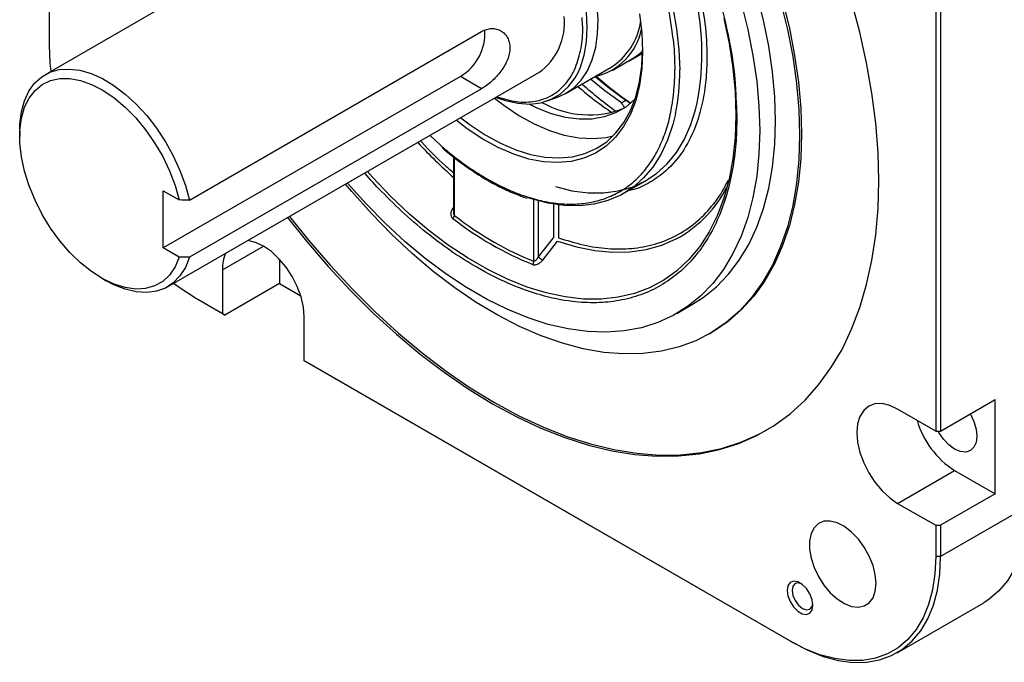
# Model space of a CAD drawing. Header units: millimetres. Extents: x 32176 to 33726, y 9839 to 10942.
# Tile 40 of 44: x 33315 to 33456, y 10648 to 10739. Entities that reach past the tile are written whole.
import ezdxf

# ---------------------------------------------------------------- set-up
doc = ezdxf.new("R2010")
doc.units = ezdxf.units.MM

msp = doc.modelspace()

# ---------------------------------------------------------------- linework, layer by layer
at = {"color": 7, "linetype": 'Continuous', "lineweight": 25}
for p, q in [((33319.45, 10735.83), (33319.45, 10815.89)), ((33371.87, 10762.22), (33318.84, 10731.61)), ((33446.03, 10760.75), (33446.03, 10680.7)), ((33446.73, 10760.75), (33446.73, 10680.7)), ((33339.45, 10713.69), (33381.16, 10737.77)), ((33402.76, 10733.87), (33404.16, 10734.68)), ((33399.9, 10732.28), (33402.73, 10733.91)), ((33378.14, 10731.35), (33335.72, 10706.86)), ((33336.34, 10701.3), (33389.37, 10731.91)), ((33381.16, 10729.61), (33378.14, 10731.35)), ((33393.25, 10728.95), (33399.68, 10732.67)), ((33381.16, 10729.61), (33339.45, 10705.52)), ((33390.54, 10727.87), (33392, 10728.38)), ((33401.8, 10727.93), (33401.16, 10727.57)), ((33417.51, 10727.78), (33417.62, 10725.54)), ((33315.21, 10723.6), (33315.21, 10722.78)), ((33375.3, 10721.52), (33373.82, 10722.94)), ((33377.15, 10719.86), (33377.15, 10711.94)), ((33377.3, 10711.49), (33377.3, 10719.75)), ((33401.49, 10714.66), (33404.68, 10716.5)), ((33335.72, 10715.02), (33338, 10713.71)), ((33335.72, 10706.86), (33335.72, 10715.02)), ((33388.61, 10713.77), (33388.61, 10704.96)), ((33389.32, 10705.6), (33389.32, 10713.57)), ((33391.44, 10713.16), (33391.44, 10708.32)), ((33392.15, 10713.11), (33392.15, 10708.32)), ((33377.15, 10712.64), (33377.07, 10712.53)), ((33389.32, 10705.6), (33391.44, 10708.32)), ((33389.91, 10705.12), (33392.03, 10707.84)), ((33338, 10705.54), (33335.72, 10706.86)), ((33344.18, 10703.75), (33350.01, 10707.12)), ((33352.31, 10705.25), (33352.31, 10701.76)), ((33344.18, 10703.75), (33344.18, 10697.47)), ((33326.88, 10702.57), (33327.58, 10702.16)), ((33352.31, 10701.76), (33344.53, 10697.27)), ((33352.31, 10701.76), (33355.35, 10700)), ((33344.18, 10697.47), (33340.31, 10699.7)), ((33340.67, 10699.5), (33340.31, 10699.7)), ((33344.53, 10697.27), (33340.67, 10699.5)), ((33409.05, 10697.49), (33411.31, 10698.8)), ((33344.18, 10697.47), (33344.53, 10697.27)), ((33355.84, 10690.74), (33355.84, 10697.02)), ((33413.74, 10694.6), (33414.02, 10694.76)), ((33425.17, 10650.72), (33355.84, 10690.74)), ((33355.84, 10690.74), (33356.2, 10690.54)), ((33425.52, 10650.52), (33356.2, 10690.54)), ((33446.73, 10680.7), (33454.51, 10685.19)), ((33454.51, 10671.72), (33454.51, 10685.19)), ((33446.03, 10680.7), (33440.59, 10683.84)), ((33446.03, 10680.7), (33446.73, 10680.7)), ((33440.59, 10670.36), (33448.72, 10675.06)), ((33448.72, 10675.06), (33454.51, 10671.72)), ((33454.51, 10671.72), (33446.73, 10667.23)), ((33440.59, 10670.36), (33446.03, 10667.23)), ((33459.11, 10669.91), (33446.73, 10662.77)), ((33446.03, 10667.23), (33446.03, 10662.77)), ((33446.03, 10667.23), (33446.73, 10667.23)), ((33446.73, 10667.23), (33446.73, 10662.77)), ((33446.73, 10662.77), (33446.03, 10662.77)), ((33440.52, 10649.03), (33452.89, 10656.17)), ((33425.17, 10650.72), (33425.52, 10650.52))]:
    msp.add_line(p, q, dxfattribs=at)
at = {"color": 7, "linetype": 'Continuous', "lineweight": 25, "flags": 128}
for points in [[(33376.61, 10782.01), (33378.59, 10781.27), (33381.02, 10780.12), (33383.47, 10778.71), (33385.9, 10777.05), (33388.3, 10775.16), (33390.66, 10773.05), (33392.95, 10770.74), (33395.15, 10768.24), (33397.24, 10765.59), (33399.22, 10762.79), (33401.06, 10759.87), (33402.75, 10756.86), (33404.27, 10753.77), (33405.62, 10750.64), (33406.77, 10747.49), (33407.73, 10744.34), (33408.49, 10741.22), (33409.03, 10738.16), (33409.36, 10735.17), (33409.47, 10732.29)], [(33395, 10732.04), (33395.28, 10732.67), (33395.83, 10734.39), (33396.16, 10736.3), (33396.27, 10738.38), (33396.16, 10740.58), (33395.83, 10742.88), (33395.28, 10745.24), (33394.52, 10747.63), (33393.56, 10750.02), (33392.41, 10752.36), (33391.1, 10754.64), (33389.64, 10756.8), (33388.06, 10758.82), (33386.36, 10760.68), (33384.59, 10762.34), (33382.77, 10763.77), (33380.92, 10764.97), (33379.07, 10765.91), (33377.25, 10766.58), (33375.48, 10766.96), (33374.64, 10767.05)], [(33392, 10728.38), (33393.08, 10728.86), (33394.33, 10729.71), (33395.4, 10730.82), (33396.29, 10732.17), (33396.98, 10733.75), (33397.47, 10735.52), (33397.74, 10737.47), (33397.8, 10739.56), (33397.63, 10741.78), (33397.25, 10744.08), (33396.66, 10746.44), (33395.87, 10748.82), (33394.89, 10751.18), (33393.72, 10753.51), (33392.4, 10755.75), (33390.94, 10757.89), (33389.35, 10759.89), (33387.66, 10761.72), (33385.9, 10763.36), (33384.09, 10764.78), (33382.25, 10765.97)], [(33411.31, 10698.8), (33412.84, 10699.78), (33414.73, 10701.31), (33416.44, 10703.09), (33417.98, 10705.11), (33419.33, 10707.36), (33420.49, 10709.83), (33421.44, 10712.51), (33422.19, 10715.38), (33422.72, 10718.42), (33423.04, 10721.62), (33423.15, 10724.96), (33423.04, 10728.43), (33422.72, 10732.01), (33422.19, 10735.67), (33421.44, 10739.4), (33420.49, 10743.17)], [(33418.22, 10741.87), (33419.18, 10738.09), (33419.92, 10734.36), (33420.46, 10730.7), (33420.78, 10727.13), (33420.89, 10723.66), (33420.78, 10720.31), (33420.46, 10717.11), (33419.92, 10714.07), (33419.18, 10711.2), (33418.22, 10708.53), (33417.07, 10706.06), (33415.72, 10703.8), (33414.18, 10701.78), (33412.46, 10700), (33410.58, 10698.47), (33408.53, 10697.2), (33406.33, 10696.19), (33403.99, 10695.46), (33401.53, 10695), (33398.96, 10694.82), (33396.28, 10694.91), (33393.53, 10695.29), (33390.7, 10695.94), (33387.82, 10696.86), (33384.9, 10698.05), (33381.95, 10699.5), (33379, 10701.2), (33376.06, 10703.15), (33373.14, 10705.33), (33370.26, 10707.74), (33367.43, 10710.35), (33364.67, 10713.16), (33362.02, 10716.13)], [(33423.88, 10742.05), (33424.85, 10738.09), (33425.6, 10734.19), (33426.15, 10730.36), (33426.47, 10726.62), (33426.58, 10722.98), (33426.58, 10722.98)], [(33424.16, 10742.21), (33425.13, 10738.26), (33425.88, 10734.35), (33426.43, 10730.52), (33426.76, 10726.78), (33426.86, 10723.15)], [(33437.9, 10716.45), (33437.79, 10720.51), (33437.46, 10724.69), (33436.92, 10728.95), (33436.16, 10733.29), (33435.2, 10737.69), (33434.02, 10742.13)], [(33403.72, 10740.3), (33404.06, 10737.57), (33404.17, 10734.94), (33404.17, 10734.94)], [(33415.78, 10739.64), (33416.52, 10736.07), (33417.06, 10732.56), (33417.39, 10729.14), (33417.49, 10725.82)], [(33319.69, 10732.1), (33319.57, 10733.25), (33319.45, 10735.83)], [(33404.17, 10734.94), (33404.06, 10732.45), (33403.72, 10730.1), (33403.18, 10727.93), (33402.42, 10725.96), (33401.45, 10724.21), (33400.3, 10722.69), (33398.96, 10721.42), (33397.44, 10720.41), (33395.78, 10719.68), (33393.98, 10719.22), (33392.05, 10719.05), (33390.03, 10719.16), (33387.93, 10719.56), (33385.76, 10720.24), (33383.56, 10721.19), (33381.34, 10722.41), (33379.12, 10723.88), (33377.54, 10725.09)], [(33378.2, 10725.46), (33379.52, 10724.46), (33381.7, 10723.02), (33383.88, 10721.82), (33386.05, 10720.88), (33388.18, 10720.21), (33390.25, 10719.82), (33392.25, 10719.71), (33394.14, 10719.88), (33395.91, 10720.33), (33397.55, 10721.05), (33399.04, 10722.04), (33400.36, 10723.29), (33401.5, 10724.79), (33402.45, 10726.51), (33403.19, 10728.45), (33403.73, 10730.59), (33404.06, 10732.89), (33404.17, 10735.15)], [(33402.73, 10733.91), (33403.53, 10734.45), (33404.16, 10734.98)], [(33315.21, 10723.6), (33315.24, 10724.53), (33315.46, 10726.28), (33315.89, 10727.86), (33316.52, 10729.24), (33317.35, 10730.39), (33318.36, 10731.3), (33319.53, 10731.95), (33320.85, 10732.33), (33322.28, 10732.42), (33323.8, 10732.24), (33325.4, 10731.78), (33327.03, 10731.05), (33328.66, 10730.07), (33330.29, 10728.84), (33331.86, 10727.4), (33333.36, 10725.76), (33334.75, 10723.96), (33336.03, 10722.03), (33337.15, 10720), (33338.1, 10717.91), (33338.87, 10715.79), (33339.45, 10713.69)], [(33383.24, 10728.37), (33384.59, 10727.9), (33386.36, 10727.52), (33388.06, 10727.42), (33389.64, 10727.61), (33391.1, 10728.09), (33392.41, 10728.85), (33393.56, 10729.87), (33394.52, 10731.15), (33395, 10732.04)], [(33397.37, 10731.36), (33399.42, 10729.68), (33401.8, 10727.93)], [(33338, 10705.54), (33337.41, 10704.16), (33336.61, 10702.99), (33335.63, 10702.08), (33334.48, 10701.44), (33333.19, 10701.07), (33331.78, 10700.99), (33330.28, 10701.19), (33328.7, 10701.68), (33327.1, 10702.45), (33325.49, 10703.47), (33323.91, 10704.73), (33322.38, 10706.21), (33320.94, 10707.88), (33319.61, 10709.7), (33318.42, 10711.64), (33317.4, 10713.67), (33316.55, 10715.74), (33315.9, 10717.82), (33315.46, 10719.86), (33315.24, 10721.83), (33315.24, 10723.69), (33315.46, 10725.41), (33315.9, 10726.95), (33316.55, 10728.27), (33317.4, 10729.37), (33318.42, 10730.21), (33319.61, 10730.78), (33320.94, 10731.07), (33322.38, 10731.07), (33323.91, 10730.79), (33325.49, 10730.22), (33327.1, 10729.39), (33328.7, 10728.3), (33330.28, 10726.97), (33331.78, 10725.44), (33333.19, 10723.73), (33334.48, 10721.87), (33335.63, 10719.9), (33336.61, 10717.86), (33337.41, 10715.78), (33338, 10713.71)], [(33401.16, 10727.57), (33398.78, 10729.31), (33396.75, 10730.98)], [(33383.01, 10728.24), (33384.33, 10727.24), (33386.51, 10725.79), (33388.69, 10724.59), (33390.86, 10723.66), (33392.99, 10722.99), (33395.06, 10722.6), (33397.05, 10722.48), (33398.95, 10722.65), (33399.96, 10722.87)], [(33403.08, 10728.1), (33403.07, 10728.1), (33401.77, 10726.99), (33400.3, 10726.14), (33398.69, 10725.57), (33396.95, 10725.27), (33395.11, 10725.25), (33393.17, 10725.51), (33391.17, 10726.04), (33389.12, 10726.85), (33387.96, 10727.42)], [(33408.86, 10726), (33408.49, 10724.49), (33407.73, 10722.25), (33406.77, 10720.21), (33405.62, 10718.39), (33404.27, 10716.81), (33402.75, 10715.49), (33401.06, 10714.42), (33399.22, 10713.63), (33397.24, 10713.11), (33395.15, 10712.88), (33392.95, 10712.92), (33390.66, 10713.25), (33388.3, 10713.86), (33387.89, 10713.99)], [(33391.71, 10715.63), (33394.08, 10715.04), (33396.38, 10714.74), (33398.58, 10714.73), (33400.68, 10715), (33402.66, 10715.56), (33404.49, 10716.4), (33406.17, 10717.51), (33407.68, 10718.88), (33409, 10720.51), (33410.14, 10722.38), (33411.07, 10724.48), (33411.74, 10726.57)], [(33417.49, 10725.82), (33417.39, 10722.62), (33417.06, 10719.57), (33416.52, 10716.68), (33415.78, 10713.97), (33414.82, 10711.45), (33413.67, 10709.15), (33412.32, 10707.06), (33410.79, 10705.21), (33409.07, 10703.61), (33407.2, 10702.26), (33405.16, 10701.17), (33405.16, 10701.17)], [(33426.58, 10722.98), (33426.47, 10719.48), (33426.15, 10716.11), (33425.6, 10712.91), (33424.85, 10709.88), (33423.88, 10707.04), (33422.71, 10704.41), (33421.34, 10702), (33419.77, 10699.82), (33418.03, 10697.88), (33416.1, 10696.19), (33414.01, 10694.76), (33411.77, 10693.6), (33409.38, 10692.71), (33406.86, 10692.09), (33404.21, 10691.76), (33401.46, 10691.71), (33398.62, 10691.94), (33395.7, 10692.45), (33392.71, 10693.24), (33389.68, 10694.3), (33386.6, 10695.63), (33383.51, 10697.23), (33380.42, 10699.08), (33377.34, 10701.17), (33374.28, 10703.5), (33371.27, 10706.05), (33368.31, 10708.82), (33365.43, 10711.77), (33362.63, 10714.92), (33361.75, 10715.97)], [(33426.86, 10723.15), (33426.76, 10719.64), (33426.43, 10716.27), (33425.88, 10713.07), (33425.13, 10710.04), (33424.16, 10707.21), (33422.99, 10704.58), (33421.62, 10702.16), (33420.06, 10699.98), (33418.31, 10698.04), (33416.39, 10696.35), (33414.3, 10694.92), (33414.02, 10694.76)], [(33405.16, 10701.17), (33402.99, 10700.36), (33400.68, 10699.81), (33398.25, 10699.55), (33395.72, 10699.56), (33393.1, 10699.85), (33390.41, 10700.42), (33387.66, 10701.27), (33384.88, 10702.38), (33382.06, 10703.76), (33379.24, 10705.39), (33376.42, 10707.26), (33373.64, 10709.37), (33370.89, 10711.7), (33368.2, 10714.23), (33365.58, 10716.96), (33364.86, 10717.76)], [(33353.48, 10711.19), (33356.17, 10707.82), (33359.26, 10704.22), (33362.44, 10700.8), (33365.7, 10697.56), (33369.02, 10694.52), (33372.41, 10691.7), (33375.83, 10689.1), (33379.28, 10686.73), (33382.74, 10684.6), (33386.2, 10682.73), (33389.65, 10681.11), (33393.08, 10679.76), (33396.46, 10678.68), (33399.78, 10677.88), (33403.04, 10677.35), (33406.22, 10677.11), (33409.31, 10677.14), (33412.29, 10677.46), (33415.16, 10678.05), (33417.9, 10678.92), (33420.5, 10680.07), (33422.95, 10681.48), (33425.24, 10683.16), (33427.36, 10685.1), (33429.31, 10687.28), (33431.07, 10689.71), (33432.65, 10692.36), (33434.02, 10695.24), (33435.2, 10698.33), (33436.16, 10701.61), (33436.92, 10705.08), (33437.46, 10708.72), (33437.79, 10712.52), (33437.9, 10716.45)], [(33377.07, 10712.53), (33377.15, 10712.49), (33377.15, 10712.49)], [(33353.76, 10711.36), (33356.45, 10707.98), (33359.54, 10704.38), (33362.72, 10700.96), (33365.98, 10697.72), (33369.31, 10694.68), (33372.69, 10691.86), (33376.11, 10689.26), (33379.56, 10686.89), (33383.02, 10684.77), (33386.49, 10682.89), (33389.94, 10681.28), (33393.36, 10679.93), (33396.74, 10678.85), (33400.07, 10678.04), (33403.33, 10677.52), (33406.51, 10677.27), (33409.59, 10677.3), (33412.58, 10677.62), (33415.44, 10678.21), (33418.18, 10679.09), (33420.78, 10680.23), (33421.88, 10680.82)], [(33355.84, 10697.02), (33355.73, 10698.39), (33355.4, 10699.85), (33354.86, 10701.33), (33354.14, 10702.77), (33353.25, 10704.11), (33352.24, 10705.32), (33351.15, 10706.33), (33350.01, 10707.12), (33348.87, 10707.65), (33347.78, 10707.9), (33347.77, 10707.9)], [(33392.03, 10707.84), (33394.72, 10707.02), (33397.35, 10706.49), (33399.9, 10706.24), (33402.35, 10706.29), (33404.69, 10706.62), (33406.91, 10707.25), (33408.98, 10708.15), (33409.54, 10708.46)], [(33339.45, 10705.52), (33338.87, 10704.08), (33338.1, 10702.85), (33337.15, 10701.86), (33336.03, 10701.13), (33334.75, 10700.67), (33333.36, 10700.48), (33331.86, 10700.58), (33330.29, 10700.95), (33328.66, 10701.59), (33327.58, 10702.16)], [(33340.31, 10699.7), (33338.13, 10701.1), (33337.18, 10701.79)], [(33440.59, 10683.84), (33439.45, 10684.36), (33438.36, 10684.61), (33437.35, 10684.57), (33436.47, 10684.24), (33435.74, 10683.64), (33435.2, 10682.79), (33434.87, 10681.72), (33434.76, 10680.47), (33434.87, 10679.09), (33435.2, 10677.63), (33435.74, 10676.16), (33436.47, 10674.72), (33437.35, 10673.37), (33438.36, 10672.17), (33439.45, 10671.15), (33440.59, 10670.36)], [(33450.95, 10683.13), (33450.97, 10683.09), (33451.48, 10682.04), (33451.8, 10680.97), (33451.91, 10679.96), (33451.8, 10679.07), (33451.48, 10678.37), (33450.97, 10677.9), (33450.31, 10677.69), (33449.55, 10677.77), (33448.72, 10678.12), (33447.9, 10678.72), (33447.13, 10679.53), (33446.47, 10680.5), (33446.36, 10680.7)], [(33459.11, 10669.91), (33458.99, 10667.42), (33458.64, 10665.08), (33458.07, 10662.94), (33457.27, 10661), (33456.27, 10659.3), (33455.06, 10657.85), (33453.66, 10656.66), (33452.89, 10656.17)], [(33437.51, 10658.93), (33437.4, 10660.18), (33437.07, 10661.5), (33436.54, 10662.83), (33435.83, 10664.11), (33434.98, 10665.27), (33434.02, 10666.26), (33433, 10667.04), (33431.97, 10667.57), (33430.97, 10667.83), (33430.06, 10667.8), (33429.28, 10667.48), (33428.65, 10666.89), (33428.22, 10666.06), (33428, 10665.03), (33428, 10663.83), (33428.22, 10662.54), (33428.65, 10661.21), (33429.28, 10659.9), (33430.06, 10658.67), (33430.97, 10657.59), (33431.97, 10656.7), (33433, 10656.04), (33434.02, 10655.64), (33434.98, 10655.53), (33435.83, 10655.71), (33436.54, 10656.16), (33437.07, 10656.87), (33437.4, 10657.81), (33437.51, 10658.93)], [(33446.03, 10662.77), (33445.91, 10660.31), (33445.57, 10658.02), (33445.01, 10655.91), (33444.22, 10654.01), (33443.23, 10652.34), (33442.04, 10650.91), (33440.67, 10649.74), (33439.13, 10648.85), (33437.43, 10648.24), (33435.6, 10647.93), (33433.65, 10647.9), (33431.61, 10648.18), (33429.5, 10648.74), (33427.35, 10649.59), (33425.17, 10650.72)], [(33425.52, 10650.52), (33427.74, 10649.37), (33429.93, 10648.5), (33432.08, 10647.93), (33434.15, 10647.65), (33436.13, 10647.67), (33437.99, 10648), (33439.72, 10648.61), (33441.29, 10649.52), (33442.68, 10650.71), (33443.89, 10652.16), (33444.9, 10653.86), (33445.7, 10655.8), (33446.27, 10657.94), (33446.62, 10660.27), (33446.73, 10662.77)], [(33428.49, 10655.81), (33428.38, 10656.6), (33428.06, 10657.42), (33427.57, 10658.18), (33426.97, 10658.78), (33426.33, 10659.14), (33425.73, 10659.24), (33425.24, 10659.05), (33424.92, 10658.59), (33424.81, 10657.93), (33424.92, 10657.14), (33425.24, 10656.32), (33425.73, 10655.56), (33426.33, 10654.96), (33426.97, 10654.59), (33427.57, 10654.5), (33428.06, 10654.69), (33428.38, 10655.15), (33428.49, 10655.81)], [(33426.83, 10658.87), (33426.43, 10658.99), (33425.95, 10658.89), (33425.63, 10658.52), (33425.52, 10657.93), (33425.63, 10657.21), (33425.95, 10656.47), (33426.43, 10655.82), (33427, 10655.36), (33427.57, 10655.16), (33428.05, 10655.25), (33428.37, 10655.63), (33428.48, 10656.03)]]:
    msp.add_lwpolyline(points, dxfattribs=at)
at = {"color": 7, "linetype": 'Continuous', "lineweight": 25}
for centre, radius, start, end in [((33376.13, 10734.68), 36.52, 347.1754, 13.3517), ((33384.22, 10739.07), 8.81, 305.7331, 5.5791), ((33394.45, 10740.67), 9.56, 303.185, 350.8958), ((33374.33, 10737.61), 7.33, 301.3612, 2.7339), ((33395.51, 10739.83), 8.67, 282.8888, 348.4799), ((33398.97, 10740.42), 7.57, 293.4235, 313.2724), ((33432.33, 10770.82), 52.57, 228.5743, 235.4019), ((33379.26, 10732.07), 30.21, 348.4173, 0.4188), ((33427.92, 10768.13), 50.48, 229.189, 236.1744), ((33432.21, 10770.96), 54.77, 227.9663, 234.492), ((33396.5, 10739.39), 13.52, 240.2635, 292.0604), ((33421.37, 10767.39), 67.07, 222.7256, 228.7332), ((33400.45, 10723.72), 17.76, 300.7918, 332.3178), ((33376.45, 10711.67), 0.863, 316.2825, 347.9764), ((33406.18, 10748.31), 47.26, 231.9897, 248.0157), ((33349.52, 10703.93), 5.35, 156.2875, 181.9384), ((33387.91, 10704.89), 0.705, 325.1409, 5.6865), ((33390.89, 10706.94), 2.07, 220.6208, 241.7537), ((33455.62, 10685.8), 12.77, 196.2072, 237.3027)]:
    msp.add_arc(centre, radius, start, end, dxfattribs=at)
for points, knots in [([(33388.47, 10784.22), (33389.23, 10783.59), (33391.17, 10781.98), (33394.22, 10778.97), (33397.6, 10775.26), (33400.86, 10771.17), (33403.94, 10766.8), (33406.79, 10762.18), (33409.36, 10757.41), (33411.61, 10752.55), (33413.52, 10747.68), (33415.22, 10742.38), (33416.56, 10736.75), (33417.37, 10731.69), (33417.47, 10728.82), (33417.51, 10727.78)], [0, 0, 0, 0, 0.048292, 0.122743, 0.20029, 0.277844, 0.357041, 0.436245, 0.515442, 0.594647, 0.672194, 0.749748, 0.848943, 0.945434, 1, 1, 1, 1]), ([(33386.47, 10775.68), (33387.14, 10775.16), (33388.96, 10773.76), (33391.57, 10771.23), (33394.27, 10768.26), (33396.64, 10765.29), (33398.87, 10762.13), (33400.93, 10758.79), (33402.79, 10755.34), (33404.41, 10751.83), (33405.79, 10748.3), (33407.01, 10744.47), (33407.91, 10740.94), (33408.21, 10738.66), (33408.32, 10737.82)], [0, 0, 0, 0, 0.062077, 0.167297, 0.249565, 0.331822, 0.41584, 0.499847, 0.583866, 0.667873, 0.750141, 0.832397, 0.937628, 1, 1, 1, 1]), ([(33412.33, 10743.17), (33412.61, 10741.73), (33413.23, 10738.61), (33413.31, 10735.7), (33413.36, 10734.13)], [0, 0, 0, 0, 0.459312, 1, 1, 1, 1]), ([(33383.37, 10728.45), (33384.31, 10728.17), (33385.74, 10727.74), (33387.53, 10727.67), (33389.3, 10727.83), (33391.31, 10728.56), (33392.94, 10729.94), (33393.97, 10731.38), (33394.79, 10732.99), (33395.43, 10735.28), (33395.71, 10737.74), (33395.56, 10739.32), (33395.52, 10739.78)], [0, 0, 0, 0, 0.1316298, 0.2007512, 0.2698895, 0.4109023, 0.551915, 0.6210364, 0.6901747, 0.8227457, 0.9478244, 1, 1, 1, 1]), ([(33381.16, 10737.77), (33381.4, 10737.91), (33381.64, 10738.01), (33382.12, 10738.15), (33382.36, 10738.19), (33382.84, 10738.21), (33383.07, 10738.18), (33383.51, 10738.07), (33383.73, 10737.98), (33384.12, 10737.76), (33384.3, 10737.62), (33384.62, 10737.29), (33384.76, 10737.1), (33384.98, 10736.68), (33385.07, 10736.45), (33385.19, 10735.96), (33385.22, 10735.71), (33385.22, 10735.16), (33385.19, 10734.89), (33385.07, 10734.33), (33384.98, 10734.04), (33384.76, 10733.47), (33384.62, 10733.19), (33384.3, 10732.63), (33384.12, 10732.36), (33383.73, 10731.84), (33383.52, 10731.58), (33383.07, 10731.1), (33382.84, 10730.87), (33382.37, 10730.45), (33382.12, 10730.25), (33381.64, 10729.9), (33381.4, 10729.74), (33381.16, 10729.61)], [0, 0, 0, 0, 0.0625, 0.0625, 0.125, 0.125, 0.1875, 0.1875, 0.25, 0.25, 0.3125, 0.3125, 0.375, 0.375, 0.4375, 0.4375, 0.5, 0.5, 0.5625, 0.5625, 0.625, 0.625, 0.6875, 0.6875, 0.75, 0.75, 0.8125, 0.8125, 0.875, 0.875, 0.9375, 0.9375, 1, 1, 1, 1]), ([(33408.32, 10737.82), (33408.41, 10737.27), (33408.72, 10735.36), (33408.74, 10733.57), (33408.76, 10732.29)], [0, 0, 0, 0, 0.2870902, 1, 1, 1, 1]), ([(33413.36, 10734.13), (33413.33, 10733.02), (33413.27, 10730.78), (33412.77, 10727.66), (33411.82, 10724.21), (33410.15, 10720.74), (33407.82, 10717.98), (33405.34, 10716.23), (33403.53, 10715.32), (33402.38, 10715.07), (33402.1, 10715.01)], [0, 0, 0, 0, 0.113168, 0.228859, 0.346911, 0.529139, 0.714098, 0.837449, 0.959997, 1, 1, 1, 1]), ([(33375.3, 10721.52), (33375.45, 10721.4), (33375.73, 10721.16), (33376.15, 10720.8), (33376.58, 10720.46), (33377.4, 10719.8), (33378.62, 10718.87), (33380.25, 10717.76), (33382.16, 10716.59), (33384.35, 10715.44), (33386.84, 10714.4), (33389.33, 10713.64), (33391.83, 10713.18), (33394.27, 10713.06), (33396.64, 10713.29), (33398.86, 10713.88), (33400.93, 10714.84), (33402.79, 10716.14), (33404.41, 10717.78), (33405.79, 10719.71), (33406.9, 10721.89), (33407.76, 10724.28), (33408.22, 10726.28), (33408.46, 10727.76), (33408.57, 10728.63), (33408.65, 10729.52), (33408.72, 10730.42), (33408.76, 10731.35), (33408.76, 10731.98), (33408.76, 10732.29)], [0, 0, 0, 0, 0.008886, 0.017779, 0.026682, 0.035596, 0.069161, 0.102666, 0.136237, 0.186544, 0.236859, 0.290187, 0.343522, 0.399072, 0.45463, 0.511363, 0.568103, 0.624835, 0.681576, 0.737126, 0.792684, 0.846012, 0.899347, 0.916148, 0.932917, 0.949672, 0.966426, 0.983197, 1, 1, 1, 1]), ([(33401.6, 10726.85), (33401.56, 10726.95), (33401.44, 10727.21), (33401.27, 10727.43), (33401.16, 10727.57)], [0, 0, 0, 0, 0.3796463, 1, 1, 1, 1]), ([(33402.44, 10727.52), (33402.34, 10727.58), (33402.14, 10727.71), (33401.92, 10727.85), (33401.8, 10727.93)], [0, 0, 0, 0, 0.452405, 1, 1, 1, 1]), ([(33417.62, 10725.54), (33417.6, 10724.25), (33417.54, 10721.67), (33417.04, 10717.98), (33416.24, 10714.47), (33415.05, 10711.16), (33413.52, 10708.15), (33411.61, 10705.48), (33409.36, 10703.22), (33406.79, 10701.41), (33403.94, 10700.09), (33400.86, 10699.27), (33397.6, 10698.95), (33393.86, 10699.14), (33389.65, 10700), (33385.06, 10701.66), (33380.86, 10703.79), (33377.08, 10706.17), (33373.64, 10708.71), (33370.21, 10711.6), (33367.98, 10713.83), (33366.87, 10714.93)], [0, 0, 0, 0, 0.047023, 0.094048, 0.143893, 0.193743, 0.245665, 0.297593, 0.35062, 0.403653, 0.45668, 0.509712, 0.561635, 0.613562, 0.67998, 0.744585, 0.80725, 0.854271, 0.901298, 0.951143, 1, 1, 1, 1]), ([(33372.47, 10722.16), (33372.53, 10722.1), (33373.64, 10720.82), (33375.21, 10719.28), (33376.76, 10717.96), (33377.15, 10717.63)], [0, 0, 0, 0, 0.0366695, 0.7546133, 1, 1, 1, 1]), ([(33375.53, 10721.2), (33375.89, 10720.89), (33376.87, 10720.03), (33378.53, 10718.78), (33380.5, 10717.43), (33382.5, 10716.23), (33384.5, 10715.21), (33386.22, 10714.45), (33387.27, 10714.11), (33387.66, 10713.98)], [0, 0, 0, 0, 0.089698, 0.250309, 0.412202, 0.5751, 0.738831, 0.903318, 1, 1, 1, 1]), ([(33366.87, 10714.93), (33366.85, 10714.95), (33366.02, 10715.75), (33365.25, 10716.66), (33364.49, 10717.55)], [0, 0, 0, 0, 0.027428, 1, 1, 1, 1]), ([(33392.15, 10708.32), (33393.33, 10707.94), (33395.74, 10707.18), (33399.25, 10706.69), (33402.68, 10706.7), (33405.96, 10707.31), (33409, 10708.53), (33411.73, 10710.33), (33414.07, 10712.73), (33415.62, 10714.84), (33416.24, 10716.27), (33416.37, 10716.56)], [0, 0, 0, 0, 0.11362, 0.229939, 0.348782, 0.471366, 0.595047, 0.719606, 0.844155, 0.967836, 1, 1, 1, 1]), ([(33377.07, 10712.53), (33377.05, 10712.51), (33377, 10712.45), (33376.95, 10712.36), (33376.9, 10712.26), (33376.84, 10712.13), (33376.8, 10711.96), (33376.77, 10711.76), (33376.79, 10711.56), (33376.83, 10711.39), (33376.9, 10711.26), (33376.98, 10711.16), (33377.04, 10711.1), (33377.08, 10711.07)], [0, 0, 0, 0, 0.062649, 0.125071, 0.187677, 0.250873, 0.376163, 0.500303, 0.626651, 0.750377, 0.835968, 0.91853, 1, 1, 1, 1]), ([(33377.16, 10711.94), (33377.16, 10711.87), (33377.16, 10711.74), (33377.21, 10711.59), (33377.27, 10711.52), (33377.3, 10711.49)], [0, 0, 0, 0, 0.441499, 0.743356, 1, 1, 1, 1]), ([(33388.49, 10704.49), (33388.51, 10704.48), (33388.55, 10704.46), (33388.62, 10704.45), (33388.69, 10704.44), (33388.76, 10704.44), (33388.88, 10704.46), (33389.04, 10704.49), (33389.23, 10704.57), (33389.42, 10704.68), (33389.6, 10704.81), (33389.77, 10704.95), (33389.86, 10705.07), (33389.91, 10705.12)], [0, 0, 0, 0, 0.049052, 0.098195, 0.147865, 0.198485, 0.250455, 0.37428, 0.500966, 0.624999, 0.750744, 0.875873, 1, 1, 1, 1]), ([(33388.61, 10704.96), (33388.71, 10704.94), (33388.85, 10705.01), (33389.11, 10705.26), (33389.23, 10705.42), (33389.32, 10705.6)], [0, 0, 0, 0, 0.5, 0.5, 1, 1, 1, 1])]:
    msp.add_open_spline(points, degree=3, knots=knots, dxfattribs=at)
for points in [[(33339.45, 10713.69), (33338.96, 10713.7), (33338.48, 10713.7), (33338, 10713.71)], [(33377.3, 10711.49), (33381.04, 10708.62), (33384.86, 10706.42), (33388.61, 10704.96)], [(33339.45, 10705.52), (33338.96, 10705.53), (33338.48, 10705.54), (33338, 10705.54)]]:
    msp.add_open_spline(points, degree=3, dxfattribs=at)

doc.saveas('drawing.dxf')
